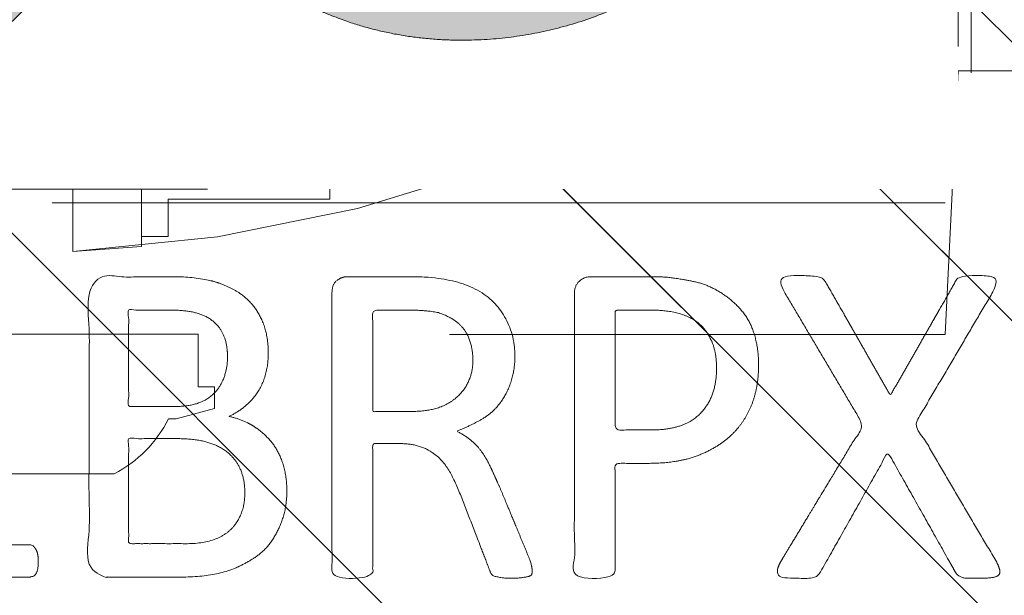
# Model space of a CAD drawing. Header units: inches. Extents: x -462 to -293, y -254 to -12.
# Tile 79 of 89: x -355.718 to -354.248, y -22.336 to -21.476. Entities that reach past the tile are written whole.
import ezdxf

# ---------------------------------------------------------------- set-up
doc = ezdxf.new("R2010")
doc.units = ezdxf.units.IN
doc.header["$LTSCALE"] = 32
doc.header["$MEASUREMENT"] = 0
doc.linetypes.add('Dash Style-1', pattern=[0.083328, 0.041656, -0.041672])
for name, color, linetype, lineweight in [('Black', 7, 'Continuous', 18), ('DashLine', 7, 'Dash Style-1', 13), ('DashLineFill', 7, 'Dash Style-1', 13), ('Drawing', 7, 'Continuous', 18), ('Metal-Black', 7, 'Continuous', 18), ('Metal-DeskStructure', 7, 'Continuous', 13), ('None', 7, 'Continuous', 18), ('SolidLine', 7, 'Continuous', 15), ('Wood_1-H', 7, 'Continuous', 13)]:
    doc.layers.add(name, color=color, linetype=linetype, lineweight=lineweight)
doc.layers.add('Metal-Leg', color=7, linetype='Continuous', lineweight=18, true_color=0x4c4c4c)
doc.layers.add('Metal_Black', color=7, linetype='Continuous', lineweight=13, true_color=0x4c4c4c)
pattern_1 = [(45, (0, 0), (-1.61301565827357, 1.935715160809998), []), (45, (-1.0608, 1.0608), (-0.4723460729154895, 0.4167612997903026), [])]

# ---------------------------------------------------------------- blocks, each defined once
blk = doc.blocks.new('Group-12')
at = {"layer": 'DashLine'}
blk.add_rational_spline([(3.425889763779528, -2.559055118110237), (3.42588976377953, -37.77524409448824), (3.425889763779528, -72.99143307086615), (3.425889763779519, -74.52755905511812), (1.889763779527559, -74.52755905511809), (-11.02873622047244, -74.54730708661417), (-23.94723622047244, -74.56705511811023), (-25.24962716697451, -74.46183701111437), (-25.47623622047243, -73.17505511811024), (-27.40623622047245, -52.62205511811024), (-29.33623622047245, -32.06905511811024), (-29.64541729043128, -28.77953659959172), (-29.64523622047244, -25.47205511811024), (-29.64579921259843, -14.01555511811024), (-29.64636220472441, -2.559055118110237), (-13.11023622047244, -2.559055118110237), (3.425889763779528, -2.559055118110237)], [1, 1, 1, 0.7071067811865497, 1, 1, 1, 1, 1, 1, 1, 1, 1, 1, 1, 1, 1], degree=2, knots=[0, 0, 0, 0.3437727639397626, 0.3437727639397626, 0.3543760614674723, 0.3543760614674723, 0.4804837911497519, 0.4804837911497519, 0.4932388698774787, 0.4932388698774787, 0.6947633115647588, 0.6947633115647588, 0.7270176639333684, 0.7270176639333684, 0.838740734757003, 0.838740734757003, 1, 1, 1], dxfattribs=at)
at = {"layer": 'SolidLine'}
blk.add_rational_spline([(4.881889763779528, -2.559055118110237), (4.881889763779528, -37.77524409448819), (4.881889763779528, -72.99143307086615), (4.881889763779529, -75.98355905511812), (1.889763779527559, -75.98355905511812), (-11.02373622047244, -76.00380708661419), (-23.93723622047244, -76.02405511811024), (-26.48855720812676, -75.8181826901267), (-26.92623622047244, -73.31105511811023), (-28.85673622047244, -52.75855511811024), (-30.78723622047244, -32.20605511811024), (-31.10141317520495, -28.84703865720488), (-31.10223622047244, -25.47205511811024), (-31.10229921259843, -14.01555511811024), (-31.10236220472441, -2.559055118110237), (-13.11023622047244, -2.559055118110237), (4.881889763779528, -2.559055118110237)], [1, 1, 1, 0.7071067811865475, 1, 1, 1, 1, 1, 1, 1, 1, 1, 1, 1, 1, 1], degree=2, knots=[0, 0, 0, 0.3304669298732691, 0.3304669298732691, 0.3503210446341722, 0.3503210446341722, 0.4715008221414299, 0.4715008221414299, 0.4955201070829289, 0.4955201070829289, 0.690341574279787, 0.690341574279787, 0.7221812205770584, 0.7221812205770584, 0.83026201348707, 0.83026201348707, 1, 1, 1], dxfattribs=at)
blk = doc.blocks.new('Group-27')
at = {"layer": 'Metal_Black', "color": 7}
for points, knots in [([(2.66347909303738, 1.514432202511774), (2.670861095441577, 1.518123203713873), (2.680088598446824, 1.519968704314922), (2.685625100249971, 1.514432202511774), (2.68746879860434, 1.49966819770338), (2.68746879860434, 1.479829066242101), (2.68746879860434, 1.464603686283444), (2.683779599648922, 1.457221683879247), (2.680088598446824, 1.453530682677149), (2.676397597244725, 1.451685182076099), (2.587814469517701, 1.40185756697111), (2.499231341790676, 1.35202995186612), (2.587814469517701, 1.30220233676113), (2.676397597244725, 1.25237472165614), (2.680088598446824, 1.25052922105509), (2.683779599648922, 1.244992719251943), (2.68746879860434, 1.239456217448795), (2.68746879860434, 1.224230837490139), (2.68746879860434, 1.204391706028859), (2.684702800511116, 1.185013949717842), (2.670861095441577, 1.187782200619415), (2.66347909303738, 1.191473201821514), (2.561054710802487, 1.253296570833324), (2.458630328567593, 1.315119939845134), (2.358975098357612, 1.256064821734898), (2.259319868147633, 1.197009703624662), (2.251937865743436, 1.193318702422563), (2.238096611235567, 1.190550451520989), (2.235328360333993, 1.209928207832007), (2.235328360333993, 1.233919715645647), (2.237173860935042, 1.246838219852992), (2.239019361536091, 1.254220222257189), (2.244555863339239, 1.257911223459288), (2.246401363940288, 1.259756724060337), (2.330370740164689, 1.307738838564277), (2.414340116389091, 1.355720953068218), (2.330370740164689, 1.403703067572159), (2.246401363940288, 1.451685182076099), (2.244555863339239, 1.453530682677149), (2.239019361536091, 1.455376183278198), (2.237173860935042, 1.462758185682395), (2.235328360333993, 1.473831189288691), (2.235328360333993, 1.495977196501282), (2.238096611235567, 1.515354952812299), (2.251937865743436, 1.512586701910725), (2.259319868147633, 1.508895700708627), (2.358052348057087, 1.450763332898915), (2.456784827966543, 1.392630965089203), (2.560131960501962, 1.453531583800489), (2.66347909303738, 1.514432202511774)], [0, 0, 0, 0.005796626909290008, 0.01159325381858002, 0.01738988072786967, 0.02318650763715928, 0.02777550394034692, 0.03115686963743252, 0.03453823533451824, 0.03791960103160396, 0.03791960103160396, 0.1211990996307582, 0.1211990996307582, 0.2044785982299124, 0.2044785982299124, 0.2078599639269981, 0.2112413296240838, 0.2146226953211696, 0.2192116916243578, 0.2250083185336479, 0.2366015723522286, 0.2423981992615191, 0.2423981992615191, 0.3264234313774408, 0.3264234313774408, 0.407781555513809, 0.407781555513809, 0.4135781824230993, 0.42517143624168, 0.4309680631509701, 0.4359366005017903, 0.4409051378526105, 0.4458736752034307, 0.450842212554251, 0.450842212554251, 0.6349525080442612, 0.6349525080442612, 0.8190628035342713, 0.8190628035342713, 0.8240313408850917, 0.8289998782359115, 0.8339684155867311, 0.8389369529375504, 0.8439054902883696, 0.8538425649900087, 0.8588111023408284, 0.8588111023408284, 0.9277858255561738, 0.9277858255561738, 1, 1, 1]), ([(2.368202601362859, 1.158958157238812), (2.403267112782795, 1.158958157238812), (2.456784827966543, 1.136812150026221), (2.493694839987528, 1.096211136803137), (2.51584084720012, 1.037156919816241), (2.51584084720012, 0.9697961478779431), (2.51584084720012, 0.9448818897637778), (2.596119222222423, 0.9448818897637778), (2.680088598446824, 0.9448818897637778), (2.683779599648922, 0.9411926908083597), (2.685625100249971, 0.9338106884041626), (2.68746879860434, 0.9227376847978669), (2.68746879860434, 0.9061281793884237), (2.685625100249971, 0.8950551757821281), (2.683779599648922, 0.887673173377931), (2.680088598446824, 0.8839821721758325), (2.469704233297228, 0.8839821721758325), (2.250092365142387, 0.8839821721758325), (2.237173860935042, 0.8987461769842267), (2.237173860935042, 0.955955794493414), (2.237173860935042, 1.018701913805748), (2.24086486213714, 1.044538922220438), (2.248246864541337, 1.081447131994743), (2.270392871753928, 1.118357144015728), (2.301766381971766, 1.146039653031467), (2.344211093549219, 1.158958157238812), (2.368202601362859, 1.158958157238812)], [0, 0, 0, 0.06626756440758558, 0.1325351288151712, 0.1988026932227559, 0.2650702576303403, 0.3039664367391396, 0.3039664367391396, 0.4292971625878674, 0.4350595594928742, 0.440821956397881, 0.4465843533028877, 0.4523467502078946, 0.4569566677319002, 0.4615665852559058, 0.4661765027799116, 0.4707864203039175, 0.7289384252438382, 0.7450731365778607, 0.7612078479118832, 0.8451067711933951, 0.8709223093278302, 0.8967378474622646, 0.9225533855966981, 0.9483689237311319, 0.974184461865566, 1, 1, 1]), ([(2.373739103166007, 1.096211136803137), (2.346056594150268, 1.096211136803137), (2.309148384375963, 1.075910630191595), (2.29253887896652, 1.046384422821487), (2.287002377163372, 1.01501091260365), (2.287002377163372, 0.9716416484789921), (2.287002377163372, 0.9448818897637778), (2.376507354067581, 0.9448818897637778), (2.46601233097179, 0.9448818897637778), (2.46601233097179, 0.9716416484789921), (2.46601233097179, 1.024238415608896), (2.453093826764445, 1.061146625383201), (2.427258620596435, 1.085138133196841), (2.394039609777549, 1.096211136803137), (2.373739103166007, 1.096211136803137)], [0, 0, 0, 0.05309765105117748, 0.1061953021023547, 0.159292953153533, 0.2123906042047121, 0.2979368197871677, 0.2979368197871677, 0.5840684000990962, 0.5840684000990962, 0.6696146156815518, 0.7522109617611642, 0.8348073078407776, 0.9174036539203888, 1, 1, 1]), ([(2.676397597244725, 0.820968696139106), (2.680088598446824, 0.820968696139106), (2.683779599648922, 0.8191231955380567), (2.685625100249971, 0.8117429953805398), (2.68746879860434, 0.7988244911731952), (2.68746879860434, 0.7803694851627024), (2.685625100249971, 0.7692964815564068), (2.683779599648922, 0.7619144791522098), (2.678243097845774, 0.7582234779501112), (2.672706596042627, 0.756377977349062), (2.620110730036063, 0.7360774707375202), (2.567514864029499, 0.7157769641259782), (2.549059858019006, 0.7083949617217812), (2.519531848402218, 0.6936327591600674), (2.497385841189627, 0.6714867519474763), (2.486312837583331, 0.6419587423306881), (2.486312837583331, 0.602280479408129), (2.486312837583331, 0.5829027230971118), (2.581355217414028, 0.5829027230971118), (2.680088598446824, 0.5829027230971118), (2.683779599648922, 0.5792135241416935), (2.685625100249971, 0.5718315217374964), (2.68746879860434, 0.5607585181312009), (2.68746879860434, 0.5441490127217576), (2.685625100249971, 0.5330760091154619), (2.683779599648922, 0.5256940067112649), (2.680088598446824, 0.5220030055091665), (2.468781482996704, 0.5220030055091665), (2.248246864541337, 0.5220030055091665), (2.237173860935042, 0.5367670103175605), (2.237173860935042, 0.5921311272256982), (2.237173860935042, 0.6567227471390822), (2.239019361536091, 0.6788687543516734), (2.24086486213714, 0.6880962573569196), (2.244555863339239, 0.713931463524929), (2.264856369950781, 0.7545324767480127), (2.294384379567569, 0.7803694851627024), (2.333138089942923, 0.7951334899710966), (2.377430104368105, 0.7951334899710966), (2.414340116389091, 0.7822149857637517), (2.442022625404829, 0.7600689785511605), (2.460475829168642, 0.7268499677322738), (2.467857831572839, 0.7083949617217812), (2.473394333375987, 0.7194679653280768), (2.488158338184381, 0.7379229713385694), (2.508458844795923, 0.7526869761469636), (2.536141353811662, 0.7656054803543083), (2.552750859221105, 0.7729874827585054), (2.601655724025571, 0.7932879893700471), (2.650560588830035, 0.8135884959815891), (2.66347909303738, 0.8191231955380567), (2.674552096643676, 0.820968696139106), (2.676397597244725, 0.820968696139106)], [0, 0, 0, 0.004017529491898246, 0.008035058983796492, 0.01205258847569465, 0.01607011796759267, 0.02008764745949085, 0.02410517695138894, 0.02812270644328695, 0.03214023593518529, 0.03214023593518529, 0.07095094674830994, 0.07095094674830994, 0.08463415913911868, 0.09831737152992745, 0.1120005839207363, 0.1256837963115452, 0.1387450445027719, 0.1387450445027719, 0.2028067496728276, 0.2052946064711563, 0.207782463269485, 0.2102703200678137, 0.2127581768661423, 0.2147484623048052, 0.216738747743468, 0.2187290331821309, 0.2207193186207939, 0.3326714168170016, 0.3396374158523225, 0.3466034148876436, 0.391881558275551, 0.4075550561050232, 0.4232285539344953, 0.4232285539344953, 0.4666960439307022, 0.5101635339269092, 0.5536310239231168, 0.597098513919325, 0.6405660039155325, 0.6840334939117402, 0.7275009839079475, 0.7709684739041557, 0.7709684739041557, 0.7980418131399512, 0.8251151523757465, 0.8521884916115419, 0.8792618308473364, 0.8792618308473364, 0.9581324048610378, 0.9581324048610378, 0.9790662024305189, 1, 1, 1]), ([(2.362666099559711, 0.7323864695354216), (2.334983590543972, 0.7323864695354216), (2.299920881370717, 0.7083949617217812), (2.290693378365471, 0.6807142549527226), (2.288847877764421, 0.6714867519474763), (2.287002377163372, 0.6493407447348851), (2.287002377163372, 0.6078169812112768), (2.287002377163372, 0.5829027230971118), (2.362667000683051, 0.5829027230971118), (2.438331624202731, 0.5829027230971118), (2.438331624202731, 0.6115079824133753), (2.438331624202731, 0.6641047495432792), (2.427258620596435, 0.6973237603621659), (2.405112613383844, 0.721313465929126), (2.377430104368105, 0.7323864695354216), (2.362666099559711, 0.7323864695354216)], [0, 0, 0, 0.1425152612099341, 0.2850305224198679, 0.2850305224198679, 0.3309930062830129, 0.3769554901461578, 0.4458992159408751, 0.4458992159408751, 0.655281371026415, 0.655281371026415, 0.7344389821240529, 0.8008292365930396, 0.8672194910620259, 0.9336097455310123, 1, 1, 1]), ([(2.556441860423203, 0.4546474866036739), (2.578586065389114, 0.4546474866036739), (2.61365057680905, 0.4435762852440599), (2.643178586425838, 0.4251212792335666), (2.66347909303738, 0.3974387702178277), (2.685625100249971, 0.3476111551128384), (2.685625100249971, 0.2405739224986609), (2.685625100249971, 0.1741368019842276), (2.674552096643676, 0.1593727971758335), (2.461399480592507, 0.1593727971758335), (2.248246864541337, 0.1593727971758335), (2.237173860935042, 0.1741368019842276), (2.237173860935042, 0.2322691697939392), (2.237173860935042, 0.3236205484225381), (2.253783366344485, 0.3752927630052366), (2.281465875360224, 0.4085117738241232), (2.323912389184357, 0.4269667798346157), (2.36635710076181, 0.4269667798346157), (2.395885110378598, 0.4195847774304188), (2.419876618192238, 0.4048207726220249), (2.44017712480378, 0.3808292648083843), (2.445713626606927, 0.3679107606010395), (2.449404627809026, 0.3863657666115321), (2.467857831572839, 0.4177392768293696), (2.495540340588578, 0.4417307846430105), (2.534295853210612, 0.4546474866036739), (2.556441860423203, 0.4546474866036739)], [0, 0, 0, 0.03145524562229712, 0.06291049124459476, 0.09436573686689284, 0.1258209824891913, 0.1887314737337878, 0.2661585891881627, 0.2758371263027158, 0.2855156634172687, 0.4355309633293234, 0.4452095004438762, 0.4548880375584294, 0.5214267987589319, 0.5746587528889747, 0.6278907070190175, 0.6811226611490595, 0.7343546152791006, 0.7627468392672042, 0.7911390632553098, 0.8195312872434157, 0.8479235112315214, 0.8479235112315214, 0.8859426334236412, 0.9239617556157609, 0.9619808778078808, 1, 1, 1]), ([(2.560132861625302, 0.3919022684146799), (2.53983235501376, 0.3919022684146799), (2.510304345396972, 0.3789837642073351), (2.49000383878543, 0.3549922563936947), (2.478930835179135, 0.3180840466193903), (2.478930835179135, 0.2544142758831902), (2.478930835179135, 0.2184270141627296), (2.557363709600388, 0.2184270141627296), (2.635796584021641, 0.2184270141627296), (2.635796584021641, 0.2617962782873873), (2.635796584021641, 0.3457656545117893), (2.608114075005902, 0.3789837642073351), (2.578586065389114, 0.3919022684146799), (2.560132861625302, 0.3919022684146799)], [0, 0, 0, 0.07915587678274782, 0.1583117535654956, 0.2374676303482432, 0.3166235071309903, 0.4195261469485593, 0.4195261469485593, 0.6437985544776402, 0.6437985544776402, 0.7678094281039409, 0.883904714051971, 0.9419523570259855, 1, 1, 1]), ([(2.357129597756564, 0.3660652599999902), (2.34052009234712, 0.3660652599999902), (2.31468488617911, 0.3568377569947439), (2.296229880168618, 0.336537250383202), (2.287002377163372, 0.3051655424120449), (2.287002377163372, 0.2498005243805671), (2.287002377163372, 0.2184270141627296), (2.358975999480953, 0.2184270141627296), (2.430949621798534, 0.2184270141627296), (2.430949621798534, 0.252568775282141), (2.430949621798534, 0.3088565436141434), (2.419876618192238, 0.3383827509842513), (2.399576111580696, 0.3568377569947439), (2.371893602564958, 0.3660652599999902), (2.357129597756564, 0.3660652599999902)], [0, 0, 0, 0.074498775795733, 0.1489975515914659, 0.2234963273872, 0.2979951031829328, 0.3954165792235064, 0.3954165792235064, 0.6189101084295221, 0.6189101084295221, 0.7249275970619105, 0.7936956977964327, 0.8624637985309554, 0.931231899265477, 1, 1, 1]), ([(2.661633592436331, 0.08353965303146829), (2.669015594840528, 0.08353965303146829), (2.682856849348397, 0.08077140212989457), (2.685625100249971, 0.07246664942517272), (2.685625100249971, -0.04656633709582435), (2.685625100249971, -0.1655993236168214), (2.683779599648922, -0.16929032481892), (2.678243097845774, -0.1729813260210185), (2.669015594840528, -0.1748268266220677), (2.656097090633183, -0.1748268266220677), (2.646869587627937, -0.1729813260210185), (2.641333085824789, -0.1711358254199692), (2.637642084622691, -0.1655993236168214), (2.637642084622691, -0.1166944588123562), (2.637642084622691, -0.06963509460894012), (2.467858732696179, -0.06963509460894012), (2.298075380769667, -0.06963509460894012), (2.323911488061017, -0.1130034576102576), (2.349747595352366, -0.1563718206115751), (2.351593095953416, -0.1619083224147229), (2.353438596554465, -0.1711358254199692), (2.349747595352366, -0.1748268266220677), (2.338674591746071, -0.176672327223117), (2.326219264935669, -0.176672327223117), (2.31653038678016, -0.176672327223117), (2.310993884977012, -0.1748268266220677), (2.307302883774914, -0.1711358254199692), (2.305457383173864, -0.1674448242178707), (2.272238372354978, -0.1157717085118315), (2.239019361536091, -0.06409859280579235), (2.237173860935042, -0.06225309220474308), (2.237173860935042, -0.05856209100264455), (2.235328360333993, -0.05302558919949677), (2.235328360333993, -0.03595470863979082), (2.235328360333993, -0.01796107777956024), (2.239019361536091, -0.01242457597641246), (2.242710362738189, -0.0105790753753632), (2.441098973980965, -0.0105790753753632), (2.637642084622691, -0.0105790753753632), (2.637642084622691, 0.03002103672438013), (2.637642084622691, 0.07431215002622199), (2.641333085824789, 0.07800315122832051), (2.646869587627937, 0.08169415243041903), (2.656097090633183, 0.08353965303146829), (2.661633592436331, 0.08353965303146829)], [0, 0, 0, 0.00261032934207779, 0.007830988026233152, 0.01044131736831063, 0.1761946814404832, 0.1788050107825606, 0.1814153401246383, 0.1840256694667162, 0.1866359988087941, 0.1885937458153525, 0.1905514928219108, 0.1925092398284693, 0.1944669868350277, 0.2443885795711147, 0.2443885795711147, 0.4244984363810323, 0.4244984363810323, 0.478049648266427, 0.478049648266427, 0.4842405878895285, 0.49043152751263, 0.4966224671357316, 0.5028134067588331, 0.5070707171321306, 0.5109409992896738, 0.5148112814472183, 0.5186815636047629, 0.5186815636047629, 0.5762947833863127, 0.5762947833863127, 0.5787425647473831, 0.5811903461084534, 0.5836381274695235, 0.5902471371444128, 0.5931844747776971, 0.5961218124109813, 0.5990591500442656, 0.9118813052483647, 0.9118813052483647, 0.9765012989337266, 0.9823759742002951, 0.9882506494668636, 0.9941253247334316, 1, 1, 1])]:
    blk.add_open_spline(points, degree=2, knots=knots, dxfattribs=at)
blk = doc.blocks.new('1BRPX5-Util_Bkt_Sm-F (2D)')
at = {"layer": 'DashLineFill', "linetype": 'Continuous', "lineweight": 13}
h = blk.add_hatch(dxfattribs=at)
h.set_pattern_fill('Steel', color=253, style=0, pattern_type=2)
h.set_pattern_definition(pattern_1)
edge = h.paths.add_edge_path()
edge.add_line((-4.468503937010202, 4.413385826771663), (-3.12992125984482, 4.413385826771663))
edge.add_line((-3.12992125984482, 4.413385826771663), (-3.12992125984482, -1.854330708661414))
edge.add_line((-3.12992125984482, -1.854330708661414), (-4.468503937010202, -1.854330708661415))
edge.add_line((-4.468503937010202, -1.854330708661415), (-4.468503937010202, -1.988188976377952))
edge.add_line((-4.468503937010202, -1.988188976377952), (-2.421259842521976, -1.988188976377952))
edge.add_line((-2.421259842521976, -1.988188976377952), (-2.421259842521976, -2.366141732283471))
edge.add_arc((-2.303149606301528, -2.366141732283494), 0.1181102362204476, 179.9999999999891, 270.000000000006)
edge.add_line((-2.303149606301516, -2.484251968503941), (2.303149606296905, -2.484251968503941))
edge.add_arc((2.303149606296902, -2.366141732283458), 0.1181102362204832, 270.0000000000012, 359.9999999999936)
edge.add_line((2.421259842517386, -2.366141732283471), (2.421259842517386, -1.988188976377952))
edge.add_line((2.421259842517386, -1.988188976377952), (4.468503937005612, -1.988188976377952))
edge.add_line((4.468503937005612, -1.988188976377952), (4.468503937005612, -1.854330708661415))
edge.add_line((4.468503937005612, -1.854330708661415), (3.12992125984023, -1.854330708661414))
edge.add_line((3.12992125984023, -1.854330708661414), (3.12992125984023, 4.413385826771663))
edge.add_line((3.12992125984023, 4.413385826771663), (4.468503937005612, 4.413385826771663))
edge.add_line((4.468503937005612, 4.413385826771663), (4.468503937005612, 4.547244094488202))
edge.add_line((4.468503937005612, 4.547244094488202), (2.421259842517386, 4.547244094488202))
edge.add_line((2.421259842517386, 4.547244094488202), (2.421259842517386, 4.925196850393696))
edge.add_arc((2.303149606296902, 4.925196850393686), 0.1181102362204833, 5.365542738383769e-12, 89.99999999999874)
edge.add_line((2.303149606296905, 5.043307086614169), (-2.303149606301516, 5.043307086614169))
edge.add_arc((-2.303149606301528, 4.92519685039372), 0.1181102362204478, 89.99999999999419, 180.0000000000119)
edge.add_line((-2.421259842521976, 4.925196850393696), (-2.421259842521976, 4.547244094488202))
edge.add_line((-2.421259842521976, 4.547244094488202), (-4.468503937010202, 4.547244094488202))
edge.add_line((-4.468503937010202, 4.547244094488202), (-4.468503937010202, 4.413385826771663))
at = {"layer": 'Metal_Black', "color": 7}
blk.add_blockref('Group-27', (0, 0), dxfattribs=at)
blk = doc.blocks.new('Slate-LegBrace (2D)')
at = {"layer": 'DashLineFill', "linetype": 'Continuous', "lineweight": 13}
h = blk.add_hatch(dxfattribs=at)
h.set_pattern_fill('Steel', color=253, style=0, pattern_type=2)
h.set_pattern_definition(pattern_1)
edge = h.paths.add_edge_path()
edge.add_line((-2.199587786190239, 0.1351515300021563), (-1.374775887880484, 0.1351515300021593))
edge.add_arc((3.636636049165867e-15, 0.01355418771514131), 1.380142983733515, 5.054592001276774, 174.9454079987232, ccw=False)
edge.add_line((1.374775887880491, 0.1351515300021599), (2.199718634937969, 0.1351515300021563))
edge.add_arc((6.542437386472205e-05, 0.01705725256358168), 2.202821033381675, 3.07312710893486, 176.9268728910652)
h = blk.add_hatch(dxfattribs=at)
h.set_pattern_fill('Steel', color=253, style=0, pattern_type=2)
h.set_pattern_definition(pattern_1)
edge = h.paths.add_edge_path()
edge.add_line((-2.191696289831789, 0.2375138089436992), (-1.463739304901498, 0.2375137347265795))
edge.add_arc((6.542437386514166e-05, 0.017041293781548), 1.480314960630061, 8.565281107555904, 171.4347188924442, ccw=False)
edge.add_line((1.463870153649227, 0.2375137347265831), (2.191827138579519, 0.2375138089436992))
edge.add_line((2.191827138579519, 0.2375138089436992), (2.19971863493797, 0.1351515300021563))
edge.add_line((2.19971863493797, 0.1351515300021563), (1.374775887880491, 0.1351515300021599))
edge.add_arc((3.356894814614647e-15, 0.01355418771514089), 1.380142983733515, 5.054592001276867, 174.9454079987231)
edge.add_line((-1.374775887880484, 0.1351515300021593), (-2.19958778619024, 0.1351515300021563))
edge.add_line((-2.19958778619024, 0.1351515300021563), (-2.191696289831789, 0.2375138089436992))
h = blk.add_hatch(dxfattribs=at)
h.set_pattern_fill('Steel', color=253, style=0, pattern_type=2)
h.set_pattern_definition(pattern_1)
h.paths.add_polyline_path([(1.477721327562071, -0.2676096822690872), (1.477721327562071, -0.2375137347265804), (1.672015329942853, -0.2375137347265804), (1.672015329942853, -0.02575645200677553), (1.675765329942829, -0.02575645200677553), (1.675765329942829, 0.7034311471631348), (1.734820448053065, 0.762486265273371), (1.929210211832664, 0.762486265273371), (1.988265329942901, 0.7034311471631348), (1.988265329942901, -0.02575645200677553), (1.992015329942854, -0.02575645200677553), (1.992015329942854, -0.2375137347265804), (2.186309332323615, -0.2375137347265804), (2.186309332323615, -0.2676096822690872)])
h = blk.add_hatch(dxfattribs=at)
h.set_pattern_fill('Steel', color=253, style=0, pattern_type=2)
h.set_pattern_definition(pattern_1)
h.paths.add_polyline_path([(1.486912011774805, 0.237513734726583), (1.486912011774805, 0.2775137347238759), (1.542840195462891, 0.277513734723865), (1.542840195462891, 0.5187637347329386), (2.12119046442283, 0.5187637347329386), (2.12119046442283, 0.2775137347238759), (2.177118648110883, 0.2775137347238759), (2.177118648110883, 0.237513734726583)])
at = {"layer": 'DashLineFill', "flags": 128}
for points in [[(-2.199587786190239, 0.1351515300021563), (-1.374775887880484, 0.1351515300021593, -0.9154551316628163), (1.374775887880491, 0.1351515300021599), (2.199718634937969, 0.1351515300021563, 0.9477524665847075)], [(-2.191696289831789, 0.2375138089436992), (-1.463739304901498, 0.2375137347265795, -0.8606629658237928), (1.463870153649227, 0.2375137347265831), (2.191827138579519, 0.2375138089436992), (2.19971863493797, 0.1351515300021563), (1.374775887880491, 0.1351515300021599, 0.9154551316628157), (-1.374775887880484, 0.1351515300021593), (-2.19958778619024, 0.1351515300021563)]]:
    blk.add_lwpolyline(points, format="xyb", close=True, dxfattribs=at)
for points in [[(1.477721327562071, -0.2676096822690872), (1.477721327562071, -0.2375137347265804), (1.672015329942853, -0.2375137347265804), (1.672015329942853, -0.02575645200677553), (1.675765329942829, -0.02575645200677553), (1.675765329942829, 0.7034311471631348), (1.734820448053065, 0.762486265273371), (1.929210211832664, 0.762486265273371), (1.988265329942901, 0.7034311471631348), (1.988265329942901, -0.02575645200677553), (1.992015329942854, -0.02575645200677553), (1.992015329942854, -0.2375137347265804), (2.186309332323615, -0.2375137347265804), (2.186309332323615, -0.2676096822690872)], [(1.486912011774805, 0.237513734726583), (1.486912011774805, 0.2775137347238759), (1.542840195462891, 0.277513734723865), (1.542840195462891, 0.5187637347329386), (2.12119046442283, 0.5187637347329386), (2.12119046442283, 0.2775137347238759), (2.177118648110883, 0.2775137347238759), (2.177118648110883, 0.237513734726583)]]:
    blk.add_lwpolyline(points, close=True, dxfattribs=at)
blk = doc.blocks.new('Group-28')
at = {"layer": 'Wood_1-H', "color": 7, "rotation": 270}
for name in ['1BRPX5-Util_Bkt_Sm-F (2D)', 'Slate-LegBrace (2D)']:
    blk.add_blockref(name, (-8.385826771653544, -5.984251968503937), dxfattribs=at)
blk = doc.blocks.new('1BRPT9-Bracket (2D)')
at = {"layer": 'DashLineFill', "linetype": 'Continuous', "lineweight": 13}
h = blk.add_hatch(dxfattribs=at)
h.set_pattern_fill('Steel', color=253, style=0, pattern_type=2)
h.set_pattern_definition(pattern_1)
edge = h.paths.add_edge_path()
edge.add_arc((1.677931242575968, -8.488188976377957), 0.2519685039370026, 269.999999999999, 360.0000000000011)
edge.add_line((1.929899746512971, -8.488188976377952), (1.929899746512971, -7.480314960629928))
edge.add_line((1.929899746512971, -7.480314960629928), (2.323600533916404, -7.480314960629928))
edge.add_line((2.323600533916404, -7.480314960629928), (2.323600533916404, 7.461135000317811))
edge.add_line((2.323600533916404, 7.461135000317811), (1.929899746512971, 7.480314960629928))
edge.add_line((1.929899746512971, 7.480314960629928), (1.929899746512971, 8.488188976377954))
edge.add_arc((1.677931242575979, 8.488188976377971), 0.2519685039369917, 359.999999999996, 450.0000000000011)
edge.add_line((1.677931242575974, 8.740157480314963), (-2.32206875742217, 8.740157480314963))
edge.add_line((-2.32206875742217, 8.740157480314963), (-2.32206875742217, -8.74015748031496))
edge.add_line((-2.32206875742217, -8.74015748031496), (1.677931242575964, -8.74015748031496))
at = {"layer": 'DashLineFill'}
blk.add_line((2.126750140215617, 7.461135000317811), (2.126750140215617, -7.480314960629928), dxfattribs=at)
at = {"layer": 'DashLineFill', "flags": 128}
blk.add_lwpolyline([(1.677931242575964, -8.74015748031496, 0.4142135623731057), (1.929899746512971, -8.488188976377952), (1.929899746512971, -7.480314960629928), (2.323600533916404, -7.480314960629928), (2.323600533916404, 7.461135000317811), (1.929899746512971, 7.480314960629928), (1.929899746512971, 8.488188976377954, 0.4142135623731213), (1.677931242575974, 8.740157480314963), (-2.32206875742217, 8.740157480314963), (-2.32206875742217, -8.74015748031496)], format="xyb", close=True, dxfattribs=at)
blk = doc.blocks.new('Group-52')
at = {"layer": 'DashLineFill', "linetype": 'Continuous', "lineweight": 13}
h = blk.add_hatch(dxfattribs=at)
h.set_pattern_fill('Steel', color=253, style=0, pattern_type=2)
h.set_pattern_definition(pattern_1)
h.paths.add_polyline_path([(-2.066929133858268, 1.397637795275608), (2.066929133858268, 1.397637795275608), (2.066929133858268, 0.1377952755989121), (2.106299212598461, 0.1377952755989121), (2.106299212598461, -0.1377952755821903), (2.066929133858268, -0.1377952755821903), (2.066929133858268, -5.275590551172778), (2.106299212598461, -5.275590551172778), (2.106299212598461, -5.55118110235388), (2.066929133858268, -5.55118110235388), (2.066929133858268, -5.82677165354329), (-2.066929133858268, -5.82677165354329), (-2.066929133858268, -5.55118110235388), (-2.106299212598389, -5.55118110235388), (-2.106299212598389, -5.275590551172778), (-2.066929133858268, -5.275590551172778), (-2.066929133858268, -0.1377952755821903), (-2.106299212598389, -0.1377952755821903), (-2.106299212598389, 0.1377952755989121), (-2.066929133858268, 0.1377952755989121)])
at = {"layer": 'DashLineFill', "flags": 128}
blk.add_lwpolyline([(-2.066929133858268, 1.397637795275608), (2.066929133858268, 1.397637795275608), (2.066929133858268, 0.1377952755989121), (2.106299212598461, 0.1377952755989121), (2.106299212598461, -0.1377952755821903), (2.066929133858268, -0.1377952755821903), (2.066929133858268, -5.275590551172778), (2.106299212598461, -5.275590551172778), (2.106299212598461, -5.55118110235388), (2.066929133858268, -5.55118110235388), (2.066929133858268, -5.82677165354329), (-2.066929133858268, -5.82677165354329), (-2.066929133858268, -5.55118110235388), (-2.106299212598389, -5.55118110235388), (-2.106299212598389, -5.275590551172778), (-2.066929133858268, -5.275590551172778), (-2.066929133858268, -0.1377952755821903), (-2.106299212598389, -0.1377952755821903), (-2.106299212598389, 0.1377952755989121), (-2.066929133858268, 0.1377952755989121)], close=True, dxfattribs=at)
blk = doc.blocks.new('TL14_upper_leg (2D)')
at = {"layer": 'SolidLine', "flags": 128}
blk.add_lwpolyline([(2.322834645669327, 0.2436987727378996), (2.401574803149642, 0.2436987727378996), (2.401574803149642, 0.2677219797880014), (2.434055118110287, 0.2677219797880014), (2.4493110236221, 0.2107861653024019), (2.4493110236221, 0.1992105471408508, -0.1579749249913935), (2.531479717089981, 0.1180761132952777), (2.531479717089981, -0.1180652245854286, -0.1560270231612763), (2.4493110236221, -0.1991401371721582), (2.4493110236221, -0.2107752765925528), (2.434055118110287, -0.2677110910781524), (2.401574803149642, -0.2677110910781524), (2.401574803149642, -0.2436878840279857), (2.322834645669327, -0.2436878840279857)], format="xyb", close=True, dxfattribs=at)
at = {"layer": 'DashLine', "color": 7}
blk.add_blockref('Group-52', (0, 0), dxfattribs=at)
blk = doc.blocks.new('Group-54')
at = {"layer": 'Metal-DeskStructure', "linetype": 'Continuous', "lineweight": 0, "true_color": 0xff0000}
blk.add_hatch(color=1, dxfattribs=at).paths.add_polyline_path([(0.3681247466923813, -0.5856299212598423), (0.7126129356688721, -0.5167322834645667), (0.7261117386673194, -0.5785483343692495), (0.7413094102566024, -0.6358900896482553), (0.7582059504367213, -0.6887575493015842), (0.7768013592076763, -0.737150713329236), (0.7970956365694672, -0.7810695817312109), (0.8190887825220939, -0.8205141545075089), (0.8427807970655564, -0.8554844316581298), (0.868171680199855, -0.8859804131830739), (0.8960520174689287, -0.9124730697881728), (0.9272123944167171, -0.9354333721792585), (0.9616528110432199, -0.954861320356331), (0.9993732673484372, -0.9707569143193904), (1.040373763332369, -0.9831201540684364), (1.084654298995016, -0.9919510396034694), (1.132214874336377, -0.9972495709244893), (1.183055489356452, -0.9990157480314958), (1.241793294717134, -0.9966944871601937), (1.296897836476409, -0.9897307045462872), (1.348369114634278, -0.9781244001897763), (1.39620712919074, -0.9618755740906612), (1.440411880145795, -0.9409842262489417), (1.480983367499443, -0.9154503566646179), (1.517921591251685, -0.8852739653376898), (1.551226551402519, -0.8504550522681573), (1.580746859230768, -0.8122047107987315), (1.60633112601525, -0.7717340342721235), (1.627979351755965, -0.7290430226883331), (1.645691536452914, -0.6841316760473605), (1.659467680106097, -0.6369999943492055), (1.669307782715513, -0.5876479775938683), (1.675211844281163, -0.5360756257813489), (1.677179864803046, -0.4822829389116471), (1.675110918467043, -0.4309545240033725), (1.668904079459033, -0.38193054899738), (1.658559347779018, -0.3352110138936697), (1.644076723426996, -0.2907959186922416), (1.625456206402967, -0.2486852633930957), (1.602697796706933, -0.208879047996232), (1.575801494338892, -0.1713772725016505), (1.544767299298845, -0.1361799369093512), (1.510537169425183, -0.1042626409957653), (1.474053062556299, -0.07660098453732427), (1.435314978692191, -0.05319496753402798), (1.39432291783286, -0.03404458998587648), (1.351076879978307, -0.01914985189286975), (1.30557686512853, -0.008510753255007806), (1.257822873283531, -0.002127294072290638), (1.207814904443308, 5.256552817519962e-07), (1.186183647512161, -0.0005377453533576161), (1.163273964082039, -0.00215255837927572), (1.139085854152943, -0.004843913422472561), (1.113619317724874, -0.008611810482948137), (1.086874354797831, -0.01345624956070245), (1.058850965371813, -0.0193772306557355), (1.029549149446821, -0.02637475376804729), (0.9989689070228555, -0.0344488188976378), (1.032341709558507, 0.2411417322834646), (1.039423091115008, 0.2403850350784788), (1.046134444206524, 0.2397292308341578), (1.052475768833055, 0.2391743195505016), (1.058447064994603, 0.2387203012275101), (1.064048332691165, 0.2383671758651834), (1.069279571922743, 0.2381149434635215), (1.074140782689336, 0.2379636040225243), (1.078631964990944, 0.2379131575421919), (1.122231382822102, 0.2394186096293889), (1.164754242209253, 0.2439349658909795), (1.206200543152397, 0.251462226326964), (1.246570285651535, 0.2620003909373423), (1.285863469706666, 0.2755494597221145), (1.32408009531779, 0.2921094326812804), (1.361220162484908, 0.3116803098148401), (1.397283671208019, 0.3342620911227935), (1.430588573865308, 0.3599725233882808), (1.459452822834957, 0.3889293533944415), (1.483876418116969, 0.4211325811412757), (1.503859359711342, 0.4565822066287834), (1.519401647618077, 0.4952782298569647), (1.530503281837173, 0.5372206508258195), (1.537164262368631, 0.5824094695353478), (1.53938458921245, 0.6308446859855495), (1.537668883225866, 0.669818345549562), (1.532521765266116, 0.7070762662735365), (1.523943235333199, 0.7426184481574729), (1.511933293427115, 0.7764448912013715), (1.496491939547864, 0.808555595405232), (1.477619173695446, 0.8389505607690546), (1.455314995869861, 0.8676297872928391), (1.42957940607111, 0.8945932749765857), (1.401135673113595, 0.9190672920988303), (1.370707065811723, 0.9402781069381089), (1.338293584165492, 0.9582257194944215), (1.303895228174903, 0.9729101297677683), (1.267511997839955, 0.9843313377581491), (1.22914389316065, 0.992489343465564), (1.188790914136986, 0.9973841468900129), (1.146453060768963, 0.9990157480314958), (1.1042920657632, 0.9974009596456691), (1.063930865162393, 0.9925565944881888), (1.025369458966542, 0.9844826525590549), (0.9886078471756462, 0.9731791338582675), (0.9536460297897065, 0.9586460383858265), (0.9204840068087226, 0.9408833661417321), (0.8891217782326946, 0.919891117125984), (0.8595593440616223, 0.8956692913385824), (0.8321835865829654, 0.8682178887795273), (0.8073813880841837, 0.8375369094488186), (0.7851527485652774, 0.8036263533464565), (0.765497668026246, 0.7664862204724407), (0.7484161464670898, 0.7261165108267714), (0.7339081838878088, 0.6825172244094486), (0.7219737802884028, 0.6356883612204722), (0.7126129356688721, 0.5856299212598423), (0.3681247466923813, 0.6545275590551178), (0.3846849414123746, 0.7262006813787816), (0.4058371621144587, 0.7937358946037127), (0.4315814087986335, 0.8571331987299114), (0.4619176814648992, 0.9163925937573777), (0.4968459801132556, 0.9715140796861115), (0.5363663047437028, 1.022497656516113), (0.5804786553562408, 1.069343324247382), (0.6291830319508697, 1.112051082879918), (0.6817393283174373, 1.15014996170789), (0.7374074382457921, 1.183168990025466), (0.7961873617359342, 1.211108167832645), (0.8580790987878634, 1.233967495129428), (0.9230826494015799, 1.251746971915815), (0.9911980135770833, 1.264446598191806), (1.062425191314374, 1.2720663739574), (1.136764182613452, 1.274606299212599), (1.188462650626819, 1.273260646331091), (1.239135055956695, 1.26922368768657), (1.288781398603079, 1.262495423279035), (1.337401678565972, 1.253075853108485), (1.384995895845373, 1.240964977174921), (1.431564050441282, 1.226162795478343), (1.4771061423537, 1.208669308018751), (1.521622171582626, 1.188484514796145), (1.564329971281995, 1.165970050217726), (1.604447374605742, 1.141487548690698), (1.641974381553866, 1.115037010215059), (1.676910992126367, 1.08661843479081), (1.709257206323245, 1.056231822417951), (1.739013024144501, 1.023877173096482), (1.766178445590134, 0.9895544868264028), (1.790753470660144, 0.9532637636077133), (1.812578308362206, 0.9157114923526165), (1.831493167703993, 0.8776041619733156), (1.847498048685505, 0.8389417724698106), (1.860592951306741, 0.7997243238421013), (1.870777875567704, 0.7599518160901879), (1.878052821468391, 0.7196242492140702), (1.882417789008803, 0.6787416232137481), (1.88387277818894, 0.637303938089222), (1.882510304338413, 0.5979265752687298), (1.87842288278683, 0.5594575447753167), (1.871610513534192, 0.5218968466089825), (1.8620731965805, 0.4852444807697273), (1.849810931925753, 0.449500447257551), (1.83482371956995, 0.4146647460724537), (1.817111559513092, 0.3807373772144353), (1.79667445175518, 0.3477183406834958), (1.773546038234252, 0.3159776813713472), (1.747759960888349, 0.2858854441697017), (1.719316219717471, 0.2574416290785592), (1.688214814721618, 0.2306462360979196), (1.65445574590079, 0.205499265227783), (1.618039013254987, 0.1820007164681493), (1.578964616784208, 0.1601505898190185), (1.537232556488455, 0.1399488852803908), (1.59174829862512, 0.1252896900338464), (1.643337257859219, 0.1071485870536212), (1.691999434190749, 0.08552557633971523), (1.737734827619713, 0.06042065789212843), (1.780543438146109, 0.03183383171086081), (1.820425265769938, -0.0002349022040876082), (1.8573803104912, -0.03578554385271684), (1.891408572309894, -0.0748180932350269), (1.921938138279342, -0.1168615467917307), (1.948397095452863, -0.1614449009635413), (1.970785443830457, -0.2085681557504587), (1.989103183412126, -0.2582313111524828), (2.003350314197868, -0.3104343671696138), (2.013526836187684, -0.3651773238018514), (2.019632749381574, -0.4224601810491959), (2.021668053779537, -0.4822829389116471), (2.017900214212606, -0.5635942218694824), (2.006596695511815, -0.6417432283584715), (1.987757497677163, -0.7167299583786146), (1.961382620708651, -0.7885544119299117), (1.927472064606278, -0.8572165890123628), (1.886025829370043, -0.9227164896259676), (1.837043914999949, -0.9850541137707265), (1.780526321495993, -1.044229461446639), (1.718256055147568, -1.098224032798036), (1.652016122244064, -1.145019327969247), (1.581806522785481, -1.184615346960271), (1.507627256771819, -1.217012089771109), (1.429478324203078, -1.242209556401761), (1.347359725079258, -1.260207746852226), (1.26127145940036, -1.271006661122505), (1.171213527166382, -1.274606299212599), (1.089818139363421, -1.271612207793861), (1.011955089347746, -1.262629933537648), (0.9376243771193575, -1.24765947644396), (0.8668260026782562, -1.226700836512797), (0.7995599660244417, -1.199754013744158), (0.7358262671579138, -1.166819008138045), (0.6756249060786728, -1.127895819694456), (0.6189558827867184, -1.082984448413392), (0.5669966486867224, -1.033296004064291), (0.5209246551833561, -0.9800415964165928), (0.4807399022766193, -0.9232212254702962), (0.4464423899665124, -0.8628348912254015), (0.418032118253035, -0.7988825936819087), (0.3955090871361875, -0.7313643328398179), (0.3788732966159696, -0.6602801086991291)])
at = {"layer": 'Metal-DeskStructure', "color": 7}
blk.add_open_spline([(0.3681247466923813, -0.5856299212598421), (0.5403688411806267, -0.5511811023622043), (0.7126129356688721, -0.5167322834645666), (0.7632104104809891, -0.7729450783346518), (0.9731329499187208, -0.9990157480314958), (1.425273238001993, -0.9990157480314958), (1.677179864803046, -0.7018943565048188), (1.677179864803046, -0.2723603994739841), (1.412354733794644, 5.256552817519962e-07), (1.123846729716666, 5.256552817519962e-07), (0.9989689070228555, -0.0344488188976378), (1.015655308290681, 0.1033464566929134), (1.032341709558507, 0.2411417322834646), (1.061407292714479, 0.2379131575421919), (1.255182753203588, 0.2379131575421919), (1.53938458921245, 0.4306110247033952), (1.53938458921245, 0.7901708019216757), (1.319774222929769, 0.9990157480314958), (0.9742094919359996, 0.9990157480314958), (0.7449091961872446, 0.7923228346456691), (0.7126129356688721, 0.5856299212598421), (0.5403688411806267, 0.62007874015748), (0.3681247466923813, 0.6545275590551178), (0.4251814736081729, 0.9494958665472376), (0.8331845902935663, 1.274606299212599), (1.345610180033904, 1.274606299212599), (1.697634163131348, 1.102362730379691), (1.88387277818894, 0.8041647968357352), (1.88387277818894, 0.4779778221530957), (1.709476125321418, 0.2174588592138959), (1.537232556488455, 0.1399488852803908), (1.761149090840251, 0.08827591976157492), (2.021668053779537, -0.2379121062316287), (2.021668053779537, -0.8138526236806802), (1.53938458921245, -1.274606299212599), (0.8385673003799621, -1.274606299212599), (0.3993444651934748, -0.8913625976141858), (0.3681247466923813, -0.5856299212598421)], degree=2, knots=[0, 0, 0, 0.0244107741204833, 0.0244107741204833, 0.06070428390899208, 0.09699779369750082, 0.1388748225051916, 0.1807518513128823, 0.2207813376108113, 0.2608108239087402, 0.2772438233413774, 0.2772438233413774, 0.2948514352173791, 0.2948514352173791, 0.2985612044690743, 0.336585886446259, 0.3746105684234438, 0.4048668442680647, 0.4351231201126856, 0.4651912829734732, 0.4952594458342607, 0.4952594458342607, 0.5205061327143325, 0.5205061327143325, 0.5636873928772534, 0.6068686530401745, 0.6365749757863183, 0.6662812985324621, 0.6959876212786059, 0.7243525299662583, 0.7527174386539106, 0.7527174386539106, 0.7872277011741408, 0.8217379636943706, 0.8685625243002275, 0.9153870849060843, 0.9576935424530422, 1, 1, 1], dxfattribs=at)
blk = doc.blocks.new('SlateLegLocator-R3')
at = {"color": 255, "linetype": 'Dash Style-1', "lineweight": 5}
blk.add_wipeout([(-2.106299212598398, 1.3779527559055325), (2.1062992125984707, 1.3779527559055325), (2.1062992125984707, -5.807086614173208), (-2.106299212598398, -5.807086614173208)], dxfattribs=at).dxf.layer = 'Black'
at = {"layer": 'Black', "linetype": 'Dash Style-1', "lineweight": 5, "flags": 128}
blk.add_lwpolyline([(-2.106299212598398, 1.377952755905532), (2.10629921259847, 1.377952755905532), (2.10629921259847, -5.807086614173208), (-2.106299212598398, -5.807086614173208)], close=True, dxfattribs=at)
at = {"layer": 'Metal-DeskStructure', "color": 7}
blk.add_blockref('Group-54', (0, 0), dxfattribs=at)
blk = doc.blocks.new('StructEnd-R3 (2D)')
at = {"layer": 'Metal-Black', "color": 7}
blk.add_blockref('1BRPT9-Bracket (2D)', (-0.0001991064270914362, -6.10236220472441), dxfattribs=at)
at = {"layer": 'Metal-Leg', "color": 7}
blk.add_blockref('TL14_upper_leg (2D)', (0, 0), dxfattribs=at)
at = {"layer": 'Metal-DeskStructure', "color": 7}
blk.add_blockref('SlateLegLocator-R3', (0, 0), dxfattribs=at)
blk = doc.blocks.new('Group-66')
at = {"layer": 'None'}
for name in ['Group-28', 'Group-12']:
    blk.add_blockref(name, (0, 0), dxfattribs=at)
at = {"layer": 'SolidLine', "color": 7, "rotation": 270}
blk.add_blockref('StructEnd-R3 (2D)', (-8.30708661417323, -5.984251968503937), dxfattribs=at)
blk = doc.blocks.new('SL Runoff Utility L Desk2 (2D)')
at = {"layer": 'None'}
blk.add_blockref('Group-66', (0, 0), dxfattribs=at)
at = {"layer": 'Drawing', "color": 0, "flags": 1}
for tag in ['Tag', 'Catalog', 'Option1', 'Option2', 'Option3', 'Option4', 'Option5', 'Option6', 'Option7', 'Option8', 'Option9', 'Option10', 'Option11', 'Option12', 'Custom', 'FinishGroup', 'Discount', 'Item2', 'Item3', 'Item6', 'Item9', 'Item10', 'Item12', 'Item13', 'Item16', 'Item19', 'Item20', 'Item21', 'Item22', 'Item23', 'Item24', 'Item25', 'Item8', 'Item18', 'Item1', 'Item4', 'Item5', 'Item7', 'Item11', 'Item14', 'Item15', 'Item17']:
    blk.add_attdef(tag, (-64.77952755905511, -74.68547244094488), '', height=0.007086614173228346, dxfattribs=at)

msp = doc.modelspace()

# ---------------------------------------------------------------- block references
at = {"layer": 'Drawing'}
msp.add_blockref('SL Runoff Utility L Desk2 (2D)', (-347.3884579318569, -13.63889082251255), dxfattribs=at)

doc.saveas('drawing.dxf')
